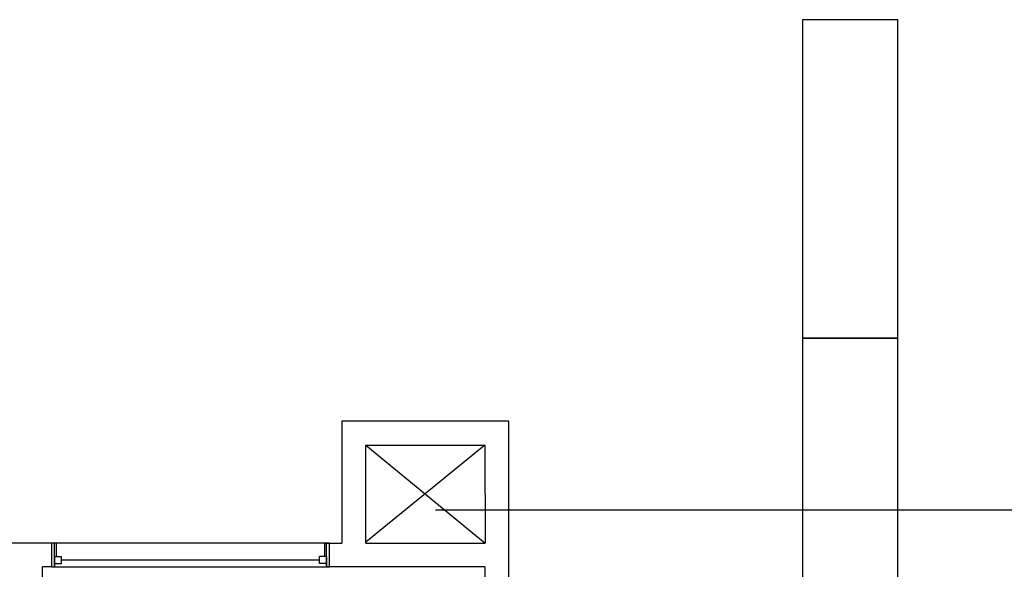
# Model space of a CAD drawing. Header units: millimetres. Extents: x 335 to 739275, y -1 to 84.
# Tile 48 of 71: x 366 to 374.21, y 45.14 to 49.72. Entities that reach past the tile are written whole.
import ezdxf

# ---------------------------------------------------------------- set-up
doc = ezdxf.new("R2010")
doc.units = ezdxf.units.MM
doc.header["$MEASUREMENT"] = 0

msp = doc.modelspace()

# ---------------------------------------------------------------- linework, layer by layer
at = {"color": 7}
for p, q in [((373.3237, 49.7247), (372.5277, 49.7247)), ((372.5277, 49.7247), (372.5277, 47.0717)), ((373.3237, 47.0717), (373.3237, 49.7247)), ((372.5277, 47.0717), (373.3237, 47.0717)), ((373.3237, 47.0717), (372.5277, 47.0717)), ((372.5277, 47.0717), (372.5277, 44.4187)), ((373.3237, 44.4187), (373.3237, 47.0717)), ((368.6827, 46.3777), (368.6827, 45.3627)), ((370.0777, 46.3777), (368.6827, 46.3777)), ((370.0777, 42.8947), (370.0777, 46.3777)), ((368.8837, 45.3627), (368.8837, 46.1787)), ((368.8837, 46.1787), (369.8767, 46.1787)), ((368.8837, 46.1787), (369.8797, 45.3627)), ((369.8767, 46.1787), (368.8837, 45.3697)), ((369.8767, 46.1787), (369.8797, 45.3627)), ((369.4667, 45.6407), (388.3187, 45.6407)), ((366.2607, 45.3627), (361.3227, 45.3627)), ((366.3027, 45.3627), (366.2607, 45.3627)), ((368.5817, 45.3627), (366.2607, 45.3627)), ((366.2607, 45.3627), (366.2607, 45.1647)), ((366.2867, 45.1647), (366.2867, 45.3627)), ((366.3027, 45.2507), (366.3027, 45.3627)), ((368.5397, 45.3627), (368.5817, 45.3627)), ((368.5397, 45.3627), (368.5397, 45.2507)), ((368.5557, 45.1647), (368.5557, 45.3627)), ((368.5817, 45.1647), (368.5817, 45.3627)), ((368.5817, 45.3627), (368.6827, 45.3627)), ((368.8837, 45.3627), (369.8767, 45.3627)), ((370.0777, 45.2637), (370.0777, 45.3697)), ((366.2867, 45.2507), (366.3457, 45.2507)), ((366.2867, 45.2507), (366.2867, 45.1647)), ((366.2867, 45.1917), (366.3457, 45.1917)), ((366.3457, 45.1917), (366.3457, 45.2507)), ((368.4977, 45.2207), (366.3457, 45.2207)), ((368.4977, 45.1917), (368.4977, 45.2507)), ((368.5557, 45.2507), (368.4977, 45.2507)), ((368.5557, 45.1917), (368.4977, 45.1917)), ((368.5557, 45.2507), (368.5557, 45.1647)), ((366.1857, 39.7917), (366.1857, 45.1647)), ((366.2607, 45.1647), (366.1857, 45.1647)), ((366.2607, 45.1647), (366.2867, 45.1647)), ((366.2607, 45.1647), (368.5817, 45.1647)), ((368.5817, 45.1647), (368.5557, 45.1647)), ((369.8767, 45.1647), (368.5817, 45.1647)), ((369.8767, 45.1647), (369.8767, 38.4857))]:
    msp.add_line(p, q, dxfattribs=at)

doc.saveas('drawing.dxf')
